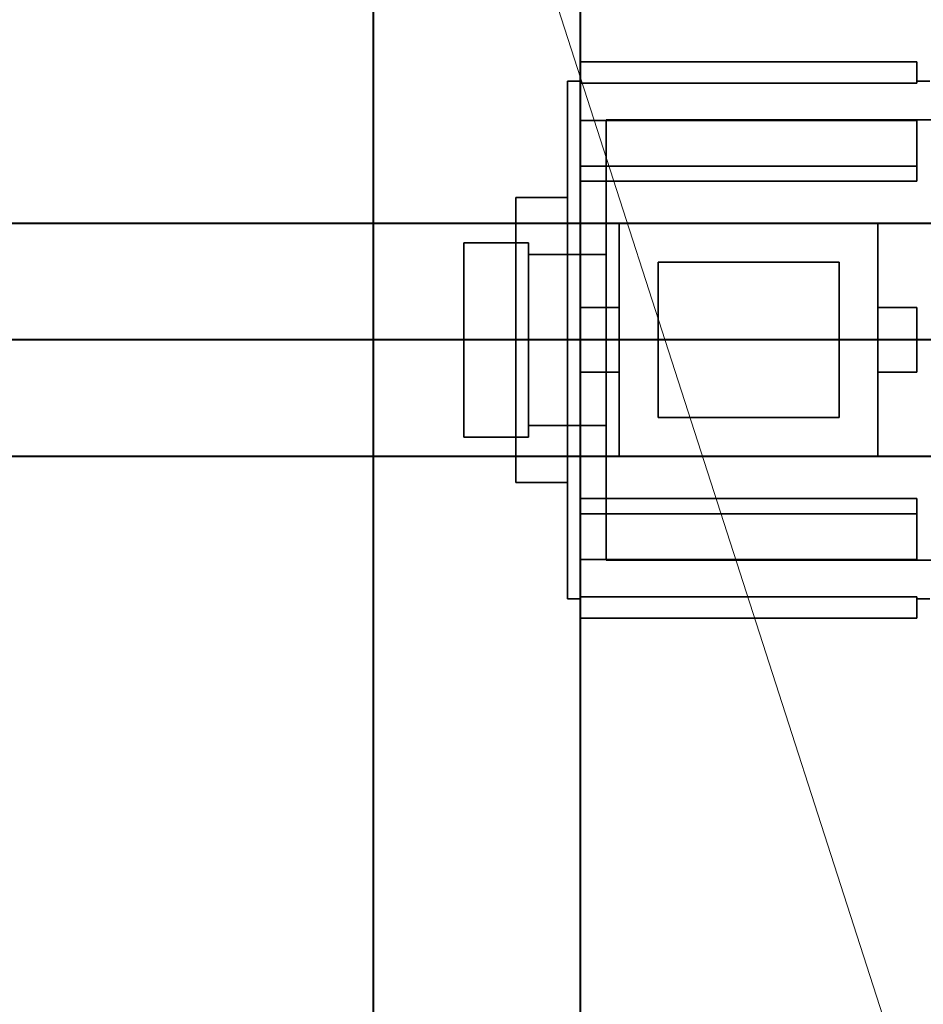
# Model space of a CAD drawing. Header units: millimetres. Extents: x 0 to 1340, y 0 to 800.
# Tile 33 of 100: x 261 to 272, y 251 to 263. Entities that reach past the tile are written whole.
import ezdxf

# ---------------------------------------------------------------- set-up
doc = ezdxf.new("R2010")
doc.units = ezdxf.units.MM
for name, color, linetype, lineweight, true_color in [('OUTLINE', 7, 'Continuous', 35, 0x141414), ('REFRIG', 7, 'Continuous', 40, 0xc83c28), ('THIN', 7, 'Continuous', 13, 0x6e6e6e)]:
    doc.layers.add(name, color=color, linetype=linetype, lineweight=lineweight, true_color=true_color)

msp = doc.modelspace()

# ---------------------------------------------------------------- linework, layer by layer
at = {"layer": 'OUTLINE'}
for points in [[(268, 262.474), (268, 262.75)], [(268, 262.75), (272.333, 262.75)], [(272.333, 262.474), (272.333, 262.75)], [(267.833, 262.5), (267.833, 261.944), (267.833, 261.389), (267.833, 260.833), (267.833, 260.278), (267.833, 259.722), (267.833, 259.167)], [(267.833, 262.5), (268, 262.5)], [(272.333, 262.5), (272.5, 262.5)], [(268, 262.474), (272.333, 262.474)], [(268, 261.406), (268, 261.995)], [(268, 261.995), (272.333, 261.995)], [(268.333, 256.333), (268.333, 262)], [(268.333, 262), (273.167, 262)], [(272.333, 261.406), (272.333, 261.995)], [(268, 261.211), (268, 261.406)], [(268, 261.406), (272.333, 261.406)], [(272.333, 261.211), (272.333, 261.406)], [(268, 261.211), (272.333, 261.211)], [(267.167, 261), (267.167, 260.694), (267.167, 260.389), (267.167, 260.083), (267.167, 259.778), (267.167, 259.472), (267.167, 259.167)], [(267.167, 261), (267.833, 261)], [(268.5, 257.667), (268.5, 260.667)], [(268.5, 260.667), (271.833, 260.667)], [(271.833, 257.667), (271.833, 260.667)], [(267.333, 260.417), (266.5, 260.417)], [(266.5, 259.167), (266.5, 260.417)], [(267.333, 259.167), (267.333, 260.417)], [(267.333, 260.267), (268.333, 260.267)], [(271.333, 260.167), (269, 260.167)], [(269, 258.167), (269, 260.167)], [(271.333, 258.167), (271.333, 260.167)], [(268, 258.75), (268, 259.583)], [(268, 259.583), (268.5, 259.583)], [(271.833, 259.583), (272.333, 259.583)], [(272.333, 258.75), (272.333, 259.583)], [(267.333, 259.167), (266.5, 259.167)], [(266.5, 257.917), (266.5, 259.167)], [(267.833, 259.167), (267.167, 259.167)], [(267.167, 259.167), (267.167, 258.861), (267.167, 258.556), (267.167, 258.25), (267.167, 257.944), (267.167, 257.639), (267.167, 257.333)], [(268.333, 259.167), (267.333, 259.167)], [(267.333, 257.917), (267.333, 259.167)], [(267.833, 259.167), (267.833, 258.611), (267.833, 258.056), (267.833, 257.5), (267.833, 256.944), (267.833, 256.389), (267.833, 255.833)], [(268, 258.75), (268.5, 258.75)], [(271.833, 258.75), (272.333, 258.75)], [(267.333, 258.067), (268.333, 258.067)], [(271.333, 258.167), (269, 258.167)], [(267.333, 257.917), (266.5, 257.917)], [(268.5, 257.667), (271.833, 257.667)], [(267.167, 257.333), (267.833, 257.333)], [(268, 257.123), (272.333, 257.123)], [(268, 257.123), (268, 256.927)], [(272.333, 257.123), (272.333, 256.927)], [(268, 256.338), (268, 256.927)], [(268, 256.927), (272.333, 256.927)], [(272.333, 256.338), (272.333, 256.927)], [(268, 256.338), (272.333, 256.338)], [(268.333, 256.333), (273.167, 256.333)], [(267.833, 255.833), (268, 255.833)], [(268, 255.859), (272.333, 255.859)], [(268, 255.859), (268, 255.583)], [(272.333, 255.859), (272.333, 255.583)], [(272.333, 255.833), (272.5, 255.833)], [(268, 255.583), (272.333, 255.583)]]:
    msp.add_lwpolyline(points, dxfattribs=at)
at = {"layer": 'REFRIG'}
for points in [[(265.333, 241.667), (265.333, 276.667)], [(268, 241.667), (268, 276.667)], [(275.2, 260.667), (256.2, 260.667)], [(275.2, 259.167), (256.2, 259.167)], [(275.2, 257.667), (256.2, 257.667)]]:
    msp.add_lwpolyline(points, dxfattribs=at)
at = {"layer": 'THIN'}
msp.add_lwpolyline([(330, 70.167), (266.667, 266.683)], dxfattribs=at)

doc.saveas('drawing.dxf')
